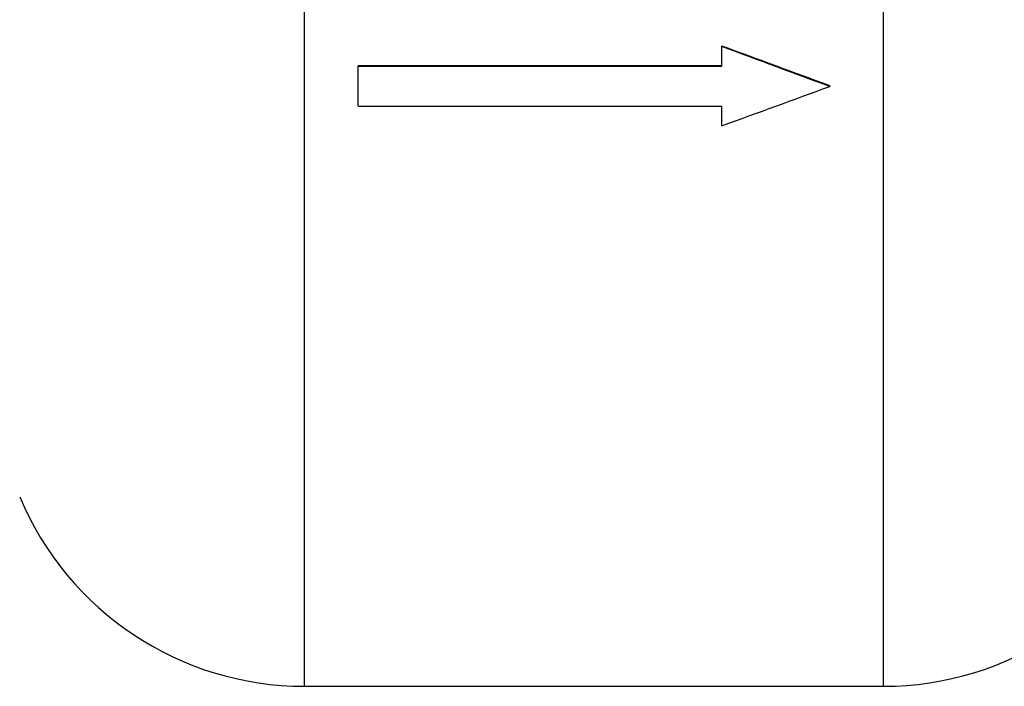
# Model space of a CAD drawing. Header units: millimetres. Extents: x -172 to 480, y -114 to 210.
# Tile 2 of 17: x -85 to 61, y -114 to -15. Entities that reach past the tile are written whole.
import ezdxf

# ---------------------------------------------------------------- set-up
doc = ezdxf.new("R2010")
doc.units = ezdxf.units.MM

msp = doc.modelspace()

# ---------------------------------------------------------------- linework, layer by layer
at = {"color": 1, "linetype": 'Continuous', "lineweight": 25}
for p, q in [((-43, -114), (-43, 114)), ((43, -114), (43, 114))]:
    msp.add_line(p, q, dxfattribs=at)
at = {"color": 7, "linetype": 'Continuous', "lineweight": 25}
for p, q in [((19, -21.96), (19, -18.91)), ((19, -21.86), (-35, -21.86)), ((-35, -27.84), (-35, -21.86)), ((19, -21.96), (-35, -21.96)), ((35, -24.8), (35, -24.91)), ((-35, -27.84), (19, -27.84)), ((19, -30.75), (19, -27.84)), ((-43, -114), (43, -114))]:
    msp.add_line(p, q, dxfattribs=at)
for centre, start, end in [((-43, -68.18), 202.672, 270), ((43, -68.18), 270, 337.328)]:
    msp.add_arc(centre, 45.82, start, end, dxfattribs=at)
for points in [[(35, -24.8), (29.67, -22.85), (24.33, -20.88), (19, -18.91)], [(35, -24.91), (29.67, -22.95), (24.33, -20.98), (19, -19)], [(19, -30.75), (24.33, -28.82), (29.67, -26.87), (35, -24.91)]]:
    msp.add_open_spline(points, degree=3, dxfattribs=at)

doc.saveas('drawing.dxf')
